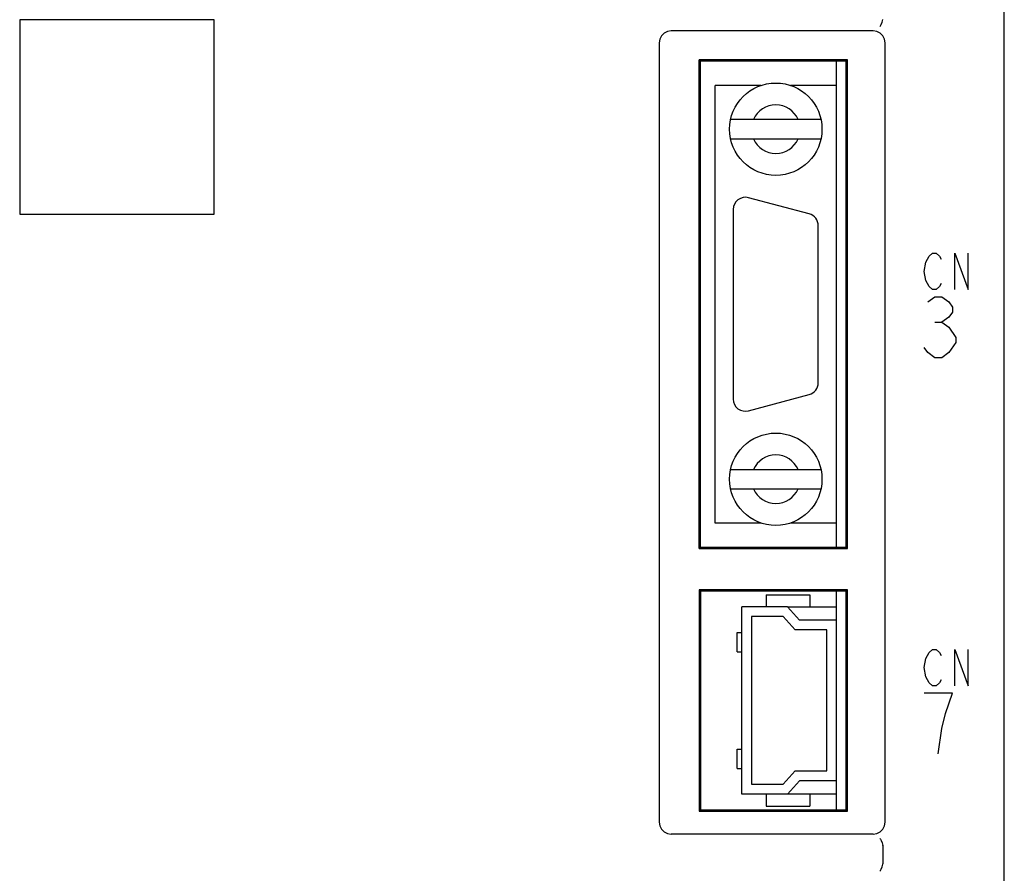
# Model space of a CAD drawing. Extents: x 90 to 1223, y 50 to 821.
# Tile 6 of 35: x 219 to 260, y 658 to 693. Entities that reach past the tile are written whole.
import ezdxf

# ---------------------------------------------------------------- set-up
doc = ezdxf.new("R2010")
doc.units = 0
doc.header["$LTSCALE"] = 69.3
doc.layers.get('0').update_dxf_attribs({"linetype": 'CONTINUOUS'})
for name, color, linetype in [('ALL_AXIS', 7, 'CONTINUOUS'), ('ALL_CURVE', 7, 'CONTINUOUS'), ('ALL_FEATURES', 7, 'CONTINUOUS')]:
    doc.layers.add(name, color=color, linetype=linetype)

msp = doc.modelspace()

# ---------------------------------------------------------------- linework, layer by layer
at = {"color": 7, "linetype": 'CONTINUOUS'}
for p, q in [((250.827, 668.6), (252.85, 668.6)), ((252.85, 660.9), (250.827, 660.9))]:
    msp.add_line(p, q, dxfattribs=at)
at = {"layer": 'ALL_AXIS', "color": 7, "linetype": 'CONTINUOUS'}
for p, q in [((252.85, 671.05), (252.85, 691.05)), ((249.742, 690.05), (247.85, 690.05)), ((252.85, 690.05), (250.958, 690.05)), ((251.729, 684.763), (249.229, 685.433)), ((248.6, 684.95), (248.6, 677.15)), ((252.1, 677.82), (252.1, 684.28)), ((249.229, 676.667), (251.729, 677.337)), ((249.742, 672.05), (247.85, 672.05)), ((252.85, 672.05), (250.958, 672.05)), ((252.85, 668.05), (252.85, 669.25)), ((252.85, 660.25), (252.85, 661.45))]:
    msp.add_line(p, q, dxfattribs=at)
for centre, start, end in [((249.1, 684.95), 75, 180), ((251.6, 684.28), 0, 75), ((251.6, 677.82), 285, 360), ((249.1, 677.15), 180, 285)]:
    msp.add_arc(centre, 0.5, start, end, dxfattribs=at)
at = {"layer": 'ALL_CURVE', "color": 4, "linetype": 'CONTINUOUS'}
for p, q in [((256.525, 682.775), (256.664, 683.025)), ((256.664, 683.025), (256.803, 683.15)), ((256.803, 683.15), (256.943, 683.15)), ((256.943, 683.15), (257.082, 683.025)), ((257.082, 683.025), (257.152, 682.9)), ((257.709, 681.65), (257.709, 683.15)), ((257.709, 683.15), (258.266, 681.65)), ((258.266, 681.65), (258.266, 683.15)), ((256.455, 682.4), (256.525, 682.775)), ((256.525, 682.025), (256.455, 682.4)), ((256.664, 681.775), (256.525, 682.025)), ((256.803, 681.65), (256.664, 681.775)), ((256.943, 681.65), (256.803, 681.65)), ((257.082, 681.775), (256.943, 681.65)), ((257.152, 681.9), (257.082, 681.775)), ((256.6, 681.142), (256.89, 681.35)), ((256.89, 681.35), (257.181, 681.35)), ((257.181, 681.35), (257.471, 681.142)), ((257.471, 681.142), (257.616, 680.933)), ((257.616, 680.933), (257.616, 680.725)), ((257.471, 680.517), (257.181, 680.308)), ((257.616, 680.725), (257.471, 680.517)), ((256.89, 680.308), (257.181, 680.308)), ((257.181, 680.308), (257.471, 680.1)), ((257.471, 680.1), (257.761, 679.683)), ((257.761, 679.683), (257.761, 679.475)), ((256.6, 679.058), (256.455, 679.267)), ((257.761, 679.475), (257.471, 679.058)), ((256.89, 678.85), (256.6, 679.058)), ((257.181, 678.85), (256.89, 678.85)), ((257.471, 679.058), (257.181, 678.85)), ((256.525, 666.475), (256.664, 666.725)), ((256.664, 666.725), (256.803, 666.85)), ((256.803, 666.85), (256.943, 666.85)), ((256.943, 666.85), (257.082, 666.725)), ((257.082, 666.725), (257.152, 666.6)), ((257.709, 665.35), (257.709, 666.85)), ((257.709, 666.85), (258.266, 665.35)), ((258.266, 665.35), (258.266, 666.85)), ((256.455, 666.1), (256.525, 666.475)), ((256.525, 665.725), (256.455, 666.1)), ((256.664, 665.475), (256.525, 665.725)), ((256.803, 665.35), (256.664, 665.475)), ((257.082, 665.475), (256.943, 665.35)), ((257.152, 665.6), (257.082, 665.475)), ((257.616, 665.05), (256.455, 665.05)), ((256.943, 665.35), (256.803, 665.35)), ((257.326, 664.217), (257.616, 665.05)), ((257.181, 663.592), (257.326, 664.217)), ((257.036, 662.55), (257.181, 663.592))]:
    msp.add_line(p, q, dxfattribs=at)
at = {"layer": 'ALL_FEATURES', "color": 7, "linetype": 'CONTINUOUS'}
for p, q in [((259.75, 546.25), (259.75, 694.248)), ((219.25, 692.75), (219.25, 684.75)), ((227.25, 692.75), (219.25, 692.75)), ((227.25, 684.75), (227.25, 692.75)), ((254.35, 692.3), (246.05, 692.3)), ((245.55, 691.8), (245.55, 659.75)), ((254.85, 659.75), (254.85, 691.8)), ((247.198, 670.998), (247.198, 691.102)), ((253.302, 691.102), (247.198, 691.102)), ((247.198, 691.102), (247.25, 691.05)), ((247.25, 671.05), (247.25, 691.05)), ((253.25, 691.05), (247.25, 691.05)), ((253.302, 691.102), (253.25, 691.05)), ((253.25, 671.05), (253.25, 691.05)), ((253.302, 670.998), (253.302, 691.102)), ((247.85, 672.05), (247.85, 690.05)), ((252.85, 672.05), (252.85, 690.05)), ((252.207, 688.65), (248.493, 688.65)), ((248.493, 687.85), (252.207, 687.85)), ((219.25, 684.75), (227.25, 684.75)), ((248.493, 674.25), (252.207, 674.25)), ((248.493, 673.45), (252.207, 673.45)), ((247.198, 670.998), (247.25, 671.05)), ((247.198, 670.998), (253.302, 670.998)), ((247.25, 671.05), (253.25, 671.05)), ((253.302, 670.998), (253.25, 671.05)), ((253.302, 669.302), (247.198, 669.302)), ((247.198, 669.302), (247.198, 660.198)), ((247.198, 669.302), (247.25, 669.25)), ((253.25, 669.25), (247.25, 669.25)), ((247.25, 669.25), (247.25, 660.25)), ((249.95, 669.1), (251.75, 669.1)), ((249.95, 669.1), (249.95, 668.6)), ((251.75, 669.1), (251.75, 668.6)), ((253.302, 669.302), (253.25, 669.25)), ((253.25, 660.25), (253.25, 669.25)), ((253.302, 660.198), (253.302, 669.302)), ((250.827, 668.6), (248.95, 668.6)), ((248.95, 660.9), (248.95, 668.6)), ((250.827, 668.6), (251.327, 668.05)), ((250.65, 668.2), (249.35, 668.2)), ((249.35, 668.2), (249.35, 661.3)), ((251.15, 667.65), (250.65, 668.2)), ((252.85, 668.05), (251.327, 668.05)), ((252.85, 661.45), (252.85, 668.05)), ((248.76, 667.55), (248.95, 667.55)), ((248.76, 666.75), (248.76, 667.55)), ((252.45, 667.65), (251.15, 667.65)), ((252.45, 661.85), (252.45, 667.65)), ((248.76, 666.75), (248.95, 666.75)), ((248.76, 662.75), (248.95, 662.75)), ((248.76, 661.95), (248.76, 662.75)), ((248.76, 661.95), (248.95, 661.95)), ((250.65, 661.3), (251.15, 661.85)), ((251.15, 661.85), (252.45, 661.85)), ((251.327, 661.45), (250.827, 660.9)), ((252.85, 661.45), (251.327, 661.45)), ((249.35, 661.3), (250.65, 661.3)), ((250.827, 660.9), (248.95, 660.9)), ((249.95, 660.9), (249.95, 660.4)), ((251.75, 660.9), (251.75, 660.4)), ((247.198, 660.198), (247.25, 660.25)), ((247.198, 660.198), (253.302, 660.198)), ((247.25, 660.25), (253.25, 660.25)), ((249.95, 660.4), (251.75, 660.4)), ((253.302, 660.198), (253.25, 660.25)), ((254.35, 659.25), (246.05, 659.25)), ((254.75, 658.767), (254.75, 658.033))]:
    msp.add_line(p, q, dxfattribs=at)
for points in [[(254.635, 692.479), (254.66, 692.501), (254.69, 692.56), (254.721, 692.651), (254.748, 692.761)], [(246.05, 692.3), (245.895, 692.276), (245.756, 692.205), (245.645, 692.094), (245.574, 691.955), (245.55, 691.8)], [(254.85, 691.8), (254.826, 691.955), (254.755, 692.094), (254.644, 692.205), (254.505, 692.276), (254.35, 692.3)], [(245.55, 659.75), (245.574, 659.595), (245.645, 659.456), (245.756, 659.345), (245.895, 659.274), (246.05, 659.25)], [(254.35, 659.25), (254.505, 659.274), (254.644, 659.345), (254.755, 659.456), (254.826, 659.595), (254.85, 659.75)], [(254.635, 659.071), (254.66, 659.049), (254.69, 658.99), (254.721, 658.899), (254.748, 658.789)], [(254.75, 658.767), (254.75, 658.775), (254.749, 658.782), (254.748, 658.789)], [(254.635, 657.729), (254.66, 657.751), (254.69, 657.81), (254.721, 657.901), (254.748, 658.011)], [(254.748, 658.011), (254.749, 658.018), (254.75, 658.025), (254.75, 658.033)]]:
    msp.add_lwpolyline(points, dxfattribs=at)
for centre in [(250.35, 688.25), (250.35, 673.85)]:
    msp.add_circle(centre, 1.9, dxfattribs=at)
for centre, start, end in [((250.35, 688.25), 23.5782, 156.4218), ((250.35, 688.25), 203.5782, 336.4218), ((250.35, 673.85), 23.5782, 156.4218), ((250.35, 673.85), 203.5782, 336.4218)]:
    msp.add_arc(centre, 1, start, end, dxfattribs=at)

doc.saveas('drawing.dxf')
